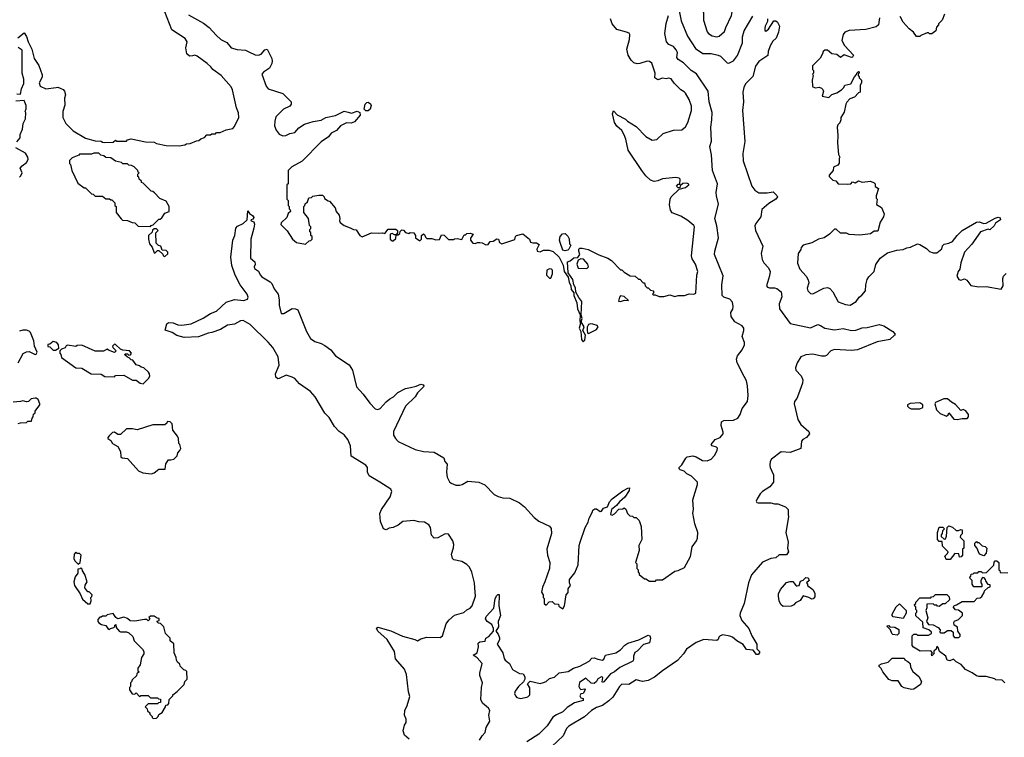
# Model space of a CAD drawing. Extents: x 2206940 to 2356632, y 511582 to 673215.
# Tile 75 of 228: x 2265558 to 2273746, y 605091 to 611059. Entities that reach past the tile are written whole.
import ezdxf

# ---------------------------------------------------------------- set-up
doc = ezdxf.new("R2010")
doc.units = 0

msp = doc.modelspace()

# ---------------------------------------------------------------- linework, layer by layer
at = {"layer": '0CON10XD'}
for points in [[(2271355, 610916), (2271375, 610921.2), (2271420, 610960), (2271429.2, 610995), (2271478.6, 611095), (2271494.3, 611185), (2271456.9, 611305), (2271425, 611338.6), (2271385, 611358.8), (2271325, 611336), (2271295, 611314), (2271245.8, 611245), (2271228.6, 611205), (2271228.6, 611175), (2271245.8, 611115.8), (2271246, 611055), (2271275, 610957.5), (2271285, 610943.8), (2271317.5, 610925), (2271355, 610916)], [(2271028.3, 611198.3), (2271058.9, 611048.9), (2271111.8, 610921.8), (2271178.3, 610818.3), (2271238.1, 610778.1), (2271307.9, 610777.9), (2271366.2, 610765), (2271385.7, 610755), (2271440.9, 610700.9), (2271455, 610696), (2271495, 610715.7), (2271527.6, 610762.4), (2271569.5, 610865), (2271568.9, 610915), (2271582.5, 610965), (2271655, 611087.1)], [(2265540.9, 610909.1), (2265595, 610950), (2265615, 610920), (2265626.7, 610875), (2265658.8, 610815), (2265677.5, 610735), (2265718, 610678), (2265745, 610600), (2265745, 610580), (2265720, 610535), (2265727.5, 610505), (2265775, 610483.3), (2265860, 610495), (2265875, 610497.5), (2265895, 610490), (2265918.3, 610478.3), (2265930, 610465), (2265937.5, 610435), (2265930, 610405), (2265931.7, 610348.3), (2265917.5, 610295), (2265917.5, 610245), (2265942.5, 610195), (2266003.6, 610133.6), (2266105, 610072.5), (2266185, 610052.5), (2266235, 610050), (2266245, 610040), (2266265, 610037.5), (2266335, 610040), (2266355, 610057.5), (2266365, 610050), (2266445, 610050), (2266455, 610060), (2266485, 610067.5), (2266605, 610042.5), (2266675, 610040), (2266695, 610030), (2266775, 610012.5), (2266885, 610010), (2266931.7, 610018.3), (2266945, 610027.5), (2266975, 610030), (2267028.3, 610051.7), (2267047, 610053), (2267063, 610067), (2267095, 610080), (2267115, 610100), (2267145, 610100), (2267155, 610110), (2267185, 610110), (2267195, 610120), (2267225, 610120), (2267275, 610142.5), (2267330, 610155), (2267345, 610170), (2267379.2, 610245), (2267377.1, 610285), (2267359.4, 610325), (2267327.7, 610475), (2267315, 610500.8), (2267233.3, 610595), (2267165, 610643.3), (2267147.7, 610667.7), (2267115.8, 610695.8), (2267032.5, 610755), (2267015, 610763.3), (2266995, 610757.5), (2266970, 610755), (2266946.7, 610775), (2266938.8, 610825), (2266950, 610875), (2266933, 610903), (2266824.1, 610974.1), (2266764.3, 611124.3)], [(2266960.2, 611100.2), (2267085, 611029.5), (2267132.9, 610995), (2267191.1, 610931.1), (2267231.2, 610895), (2267279.1, 610869.1), (2267315.6, 610825.6), (2267365, 610810.6), (2267435, 610804.5), (2267462.5, 610792.5), (2267515, 610765.7), (2267545, 610762.9), (2267566.6, 610773.4), (2267595, 610808), (2267615, 610813.3), (2267655, 610736.7), (2267658.6, 610715), (2267655, 610693.3), (2267634, 610655), (2267585, 610621.2), (2267572.5, 610605), (2267607.1, 610505), (2267625, 610484.3), (2267745, 610445.7), (2267816, 610375), (2267816.2, 610355), (2267805, 610340), (2267752.5, 610315), (2267688.3, 610251.7), (2267679.2, 610215), (2267678, 610175), (2267689.3, 610139.3), (2267715, 610107.5), (2267745, 610092.5), (2267770, 610095), (2267805, 610112.5), (2267845, 610122), (2267879.7, 610160.3), (2267925, 610189.2), (2267998.8, 610211.2), (2268065, 610222.9), (2268105, 610245.8), (2268185, 610263.1), (2268255, 610299.2), (2268289.3, 610289.3)], [(2268289.3, 610289.3), (2268318.3, 610281.7), (2268365, 610297.5), (2268387.3, 610287.3), (2268390, 610265), (2268340.9, 610209.1), (2268315, 610199.4), (2268275, 610201.4), (2268225, 610176.2), (2268191.7, 610138.3), (2268147.5, 610115), (2268125, 610083.3), (2268066.2, 610043.8), (2267907.5, 609882.5), (2267820, 609835), (2267790, 609805), (2267790, 609695), (2267780, 609685), (2267780, 609565), (2267790, 609555), (2267790, 609515), (2267800, 609505), (2267800, 609485), (2267808.3, 609478.3), (2267810, 609465), (2267791.7, 609448.3), (2267780, 609415), (2267731.7, 609368.3), (2267730, 609355), (2267783, 609303), (2267827.5, 609235), (2267860, 609205), (2267935, 609192.5), (2267965, 609220), (2267978.3, 609221.7), (2267990, 609235), (2267990, 609255), (2267980, 609265), (2267978.3, 609288.3), (2267970, 609295), (2267970, 609315), (2267978.3, 609321.7), (2267980, 609335), (2267968.3, 609348.3), (2267960, 609405), (2267920, 609455), (2267920, 609505), (2267930, 609515), (2267931.7, 609528.3), (2267950, 609545), (2267961.7, 609578.3), (2267985, 609580), (2267995, 609590), (2268045, 609600), (2268075, 609600), (2268090, 609585), (2268091.7, 609571.7), (2268121.7, 609551.7), (2268135, 609550), (2268180, 609495), (2268190, 609465), (2268213.3, 609433.3), (2268220, 609405), (2268217.5, 609385), (2268223.6, 609373.6), (2268255, 609347.5), (2268305, 609327.5), (2268333, 609313), (2268355, 609310), (2268387.5, 609265), (2268405, 609252.5), (2268483.6, 609286.4), (2268545, 609282.5), (2268575, 609287.5), (2268595, 609280), (2268623, 609317), (2268687, 609317), (2268700, 609305), (2268700, 609285), (2268690, 609270), (2268675, 609270), (2268655, 609280), (2268640, 609275), (2268640, 609235), (2268655, 609220), (2268665, 609220), (2268685, 609240), (2268690, 609270), (2268705, 609270), (2268718.3, 609281.7), (2268721.7, 609298.3), (2268735, 609310), (2268748.3, 609308.3), (2268765, 609290), (2268795, 609280), (2268805, 609290), (2268835, 609287.5), (2268850, 609265), (2268850, 609245), (2268885, 609220), (2268900, 609235), (2268900, 609265), (2268915, 609277.5), (2268928.3, 609268.3), (2268931.7, 609251.7), (2268945, 609240), (2268985, 609240), (2269018.3, 609228.3), (2269048.3, 609231.7), (2269065, 609270), (2269088.3, 609268.3), (2269125, 609230), (2269165, 609230), (2269172.5, 609237.5), (2269195, 609240), (2269235, 609230), (2269255, 609270), (2269265, 609270), (2269275, 609280), (2269305, 609282.5), (2269330, 609275), (2269307, 609243), (2269307.5, 609225), (2269325, 609200), (2269345, 609197.5), (2269363.9, 609206.1), (2269385, 609206.2), (2269405, 609203.3), (2269435, 609187.5), (2269455, 609190), (2269470, 609215), (2269495, 609217.5), (2269525, 609237.5), (2269540, 609235), (2269547.5, 609205), (2269566.4, 609193.6), (2269675, 609230), (2269680, 609255), (2269690, 609265), (2269742, 609278), (2269797.5, 609235), (2269805, 609210), (2269825, 609202.5), (2269855, 609202.5), (2269878.3, 609188.3), (2269858.3, 609151.7), (2269860, 609135), (2269885, 609127.5), (2269915, 609143.3), (2269933.6, 609143.6), (2269961.7, 609141.7), (2269995, 609130), (2270045, 609083.3), (2270077.3, 609017.3), (2270086.7, 608965), (2270118, 608918), (2270126.2, 608875), (2270142, 608845), (2270144.2, 608814.2), (2270166.2, 608786.2), (2270166.2, 608765), (2270190.8, 608705), (2270196.7, 608655), (2270220, 608605), (2270217.5, 608555), (2270222.5, 608535), (2270211.2, 608495), (2270223.3, 608465), (2270230.7, 608400.7), (2270245, 608380), (2270257, 608393), (2270262.5, 608435), (2270242.5, 608475), (2270252.5, 608505), (2270227.5, 608545), (2270236.2, 608575), (2270227.5, 608605), (2270233.3, 608715), (2270207.7, 608747.7), (2270183.8, 608793.8), (2270179.7, 608829.7), (2270166, 608855), (2270157.3, 608897.3), (2270120, 608955), (2270112.5, 609045), (2270135, 609052.5), (2270165, 609077.5), (2270198.3, 609081.7), (2270217.5, 609105), (2270207.5, 609135), (2270208.3, 609151.7), (2270215, 609160), (2270235, 609157.5), (2270285, 609146.7), (2270375, 609102.5), (2270450, 609075), (2270480, 609055), (2270555, 608980), (2270565, 608980), (2270585, 608960), (2270635, 608930), (2270677, 608927), (2270705, 608900), (2270715, 608900), (2270741.7, 608871.7), (2270755, 608870), (2270760, 608845), (2270775, 608830), (2270785, 608830), (2270805, 608810), (2270830, 608805), (2270830, 608785), (2270820, 608775), (2270825, 608770), (2270841.7, 608771.7), (2270875, 608757.5), (2270915, 608757.5), (2270965, 608770.6), (2271005, 608756.7), (2271035, 608766), (2271086.4, 608766.4), (2271125, 608778), (2271163, 608777), (2271180, 608785), (2271190, 608935), (2271197.5, 608965), (2271178, 609025), (2271150.3, 609070.3), (2271145.8, 609095), (2271171.2, 609335), (2271165, 609346.7), (2271115, 609388), (2271055, 609423.8), (2270985, 609454), (2270970.8, 609475), (2270961.7, 609518.3), (2270968, 609565), (2270976.7, 609585), (2271041.7, 609648.3), (2271095, 609663.3), (2271122.5, 609685), (2271121.7, 609691.7), (2271105, 609700), (2271073, 609697), (2271051.7, 609678.3), (2271048.3, 609661.7), (2271035, 609660), (2271020, 609675), (2271035, 609690), (2271048.3, 609691.7), (2271051.7, 609731.7), (2271041.7, 609741.7), (2271015, 609746.2), (2270904.2, 609735.8), (2270865, 609720), (2270835, 609714), (2270803.3, 609725), (2270765, 609760), (2270730.8, 609805), (2270617.5, 609975), (2270599.2, 610065), (2270585, 610102.5), (2270565, 610136.7), (2270523.6, 610173.6), (2270505, 610202.5), (2270487.5, 610275), (2270495, 610300), (2270527, 610267), (2270595, 610232.5), (2270613.9, 610213.9), (2270685, 610170), (2270765, 610087.5), (2270817, 610057), (2270857, 610063), (2270908.3, 610111.7), (2270995, 610140), (2271065, 610142.5), (2271095, 610166.7), (2271115.7, 610205), (2271145.8, 610305), (2271145, 610340), (2271126, 610395), (2271095, 610447.5), (2271085, 610460), (2271057.5, 610475), (2271000.7, 610530.7), (2270975, 610566.2), (2270955, 610573.3), (2270935, 610567.5), (2270905, 610573.3), (2270865, 610558.6), (2270838.8, 610575), (2270842.5, 610615), (2270815, 610696.7), (2270795, 610710), (2270775, 610713.3), (2270715, 610693.3), (2270691.7, 610691.7), (2270665, 610700), (2270642.7, 610722.7), (2270617.5, 610765), (2270606, 610815), (2270630, 610895), (2270633.3, 610935), (2270625.8, 610945.8), (2270605, 610956), (2270525, 610976.7), (2270484, 611025), (2270470, 611065)], [(2269536.4, 607093.6), (2269575, 607082.9), (2269635, 607079.2), (2269715, 607042), (2269757, 607007), (2269835, 606918.8), (2269875, 606888.8), (2269965, 606846.7), (2269978.3, 606828.3), (2269981.2, 606785), (2269942.5, 606655), (2269948, 606605), (2269966, 606545), (2269964, 606495), (2269926.4, 606383.6), (2269905, 606340), (2269898.3, 606298.3), (2269910, 606275), (2269910, 606255), (2269920, 606245), (2269920, 606205), (2269935, 606190), (2269961.7, 606218.3), (2269985, 606220), (2270005, 606200), (2270038.3, 606198.3), (2270041.7, 606181.7), (2270075, 606160), (2270087.5, 606185), (2270103, 606277), (2270120, 606295), (2270120, 606325), (2270137.5, 606355), (2270130, 606375), (2270130, 606405), (2270175, 606460), (2270202.5, 606525), (2270211.2, 606685), (2270218.8, 606715), (2270260, 606835), (2270285, 606880), (2270293.3, 606915), (2270322.5, 606965), (2270325, 606980), (2270341.7, 606991.7), (2270355, 606992.5), (2270385, 606970), (2270395, 606972.5), (2270412.9, 606997.1), (2270445, 607009.2), (2270461.8, 607048.2), (2270486.2, 607075), (2270575, 607140.8), (2270615, 607163.3), (2270630, 607165), (2270626.2, 607145), (2270591.3, 607088.7), (2270545, 607050), (2270522.3, 607017.7), (2270480, 606985), (2270472.5, 606945), (2270485, 606940), (2270505, 606950), (2270541.7, 606988.3), (2270575, 606990), (2270585, 607000), (2270598.3, 606988.3), (2270611.7, 606951.7), (2270631.7, 606931.7), (2270655, 606930), (2270665, 606920), (2270685, 606920), (2270710, 606895), (2270727.5, 606845), (2270732.5, 606735), (2270707.5, 606685), (2270710, 606645), (2270680, 606545), (2270690, 606535), (2270690, 606495), (2270700, 606485), (2270700, 606465), (2270708.3, 606458.3), (2270710, 606445), (2270755, 606410), (2270765, 606410), (2270795, 606390), (2270845, 606390), (2270855, 606400), (2270905, 606400), (2271005, 606472.5), (2271035, 606477.5), (2271086.4, 606503.6), (2271135.7, 606595), (2271151.4, 606675), (2271185.6, 606725), (2271193.6, 606746.4), (2271197.1, 606795), (2271173, 606867), (2271155.6, 606954.4), (2271161.5, 606985), (2271156.7, 607065), (2271194.2, 607195), (2271194.1, 607214.1), (2271145, 607263.3), (2271105, 607282.5), (2271083.6, 607303.6), (2271050, 607315), (2271043, 607323), (2271043.3, 607335), (2271065, 607357.5), (2271096.4, 607413.6), (2271110, 607425), (2271155, 607431.2), (2271185, 607423.8), (2271235, 607394.3), (2271275, 607390.6), (2271308, 607405), (2271335.4, 607434.6), (2271357.5, 607475), (2271361.2, 607495), (2271354.1, 607504.1), (2271317.5, 607515), (2271308.8, 607525), (2271341.8, 607568.2), (2271384.4, 607585), (2271408.1, 607615), (2271409.1, 607629.1), (2271391.9, 607685), (2271395.7, 607714.3), (2271414.4, 607725.6), (2271495, 607728.5), (2271530, 607745), (2271550.5, 607775), (2271565, 607826.7), (2271610.5, 607885), (2271615.3, 607934.7), (2271611.2, 608015), (2271601.8, 608055), (2271582.9, 608092.9), (2271525, 608204), (2271520.4, 608235), (2271527.2, 608262.8), (2271565, 608313.8), (2271586.9, 608355), (2271586.8, 608375), (2271565.8, 608425), (2271580, 608475), (2271579.6, 608495), (2271565, 608513.3), (2271506, 608545), (2271475, 608592), (2271471.8, 608625), (2271487.4, 608652.6), (2271491.6, 608675), (2271485, 608710.5), (2271465, 608733.6), (2271415, 608752.7), (2271400, 608765), (2271397.6, 608855), (2271408, 608928), (2271336.8, 609106.8), (2271338.9, 609135), (2271369.2, 609245), (2271355.6, 609345), (2271340, 609405), (2271370.6, 609525), (2271354.2, 609595), (2271351.2, 609621.2), (2271361.1, 609695), (2271319.4, 609805), (2271312.5, 609935), (2271297.5, 610005), (2271312.5, 610047.5), (2271304.7, 610164.7), (2271315.3, 610225), (2271317.1, 610287.1), (2271290.9, 610375), (2271284.1, 610464.1), (2271187.2, 610607.2), (2271140.8, 610635), (2271078.8, 610698.8), (2271035, 610726.7), (2271024.2, 610745), (2271027.5, 610785), (2271018, 610808), (2270995, 610836.2), (2270955, 610852.5), (2270938, 610875), (2270923.9, 610943.9), (2270933.9, 611026.1), (2270952.5, 611095)], [(2271776.8, 611066.8), (2271776.2, 611045), (2271756.7, 611005), (2271753.9, 610986.1), (2271755, 610970), (2271763.6, 610963.6), (2271785, 610980), (2271830.7, 611049.3), (2271845, 611049.1), (2271859.1, 611039.1), (2271875.8, 611005), (2271867.1, 610955), (2271849.2, 610905), (2271820, 610880), (2271797.9, 610842.1), (2271781.4, 610795), (2271779.1, 610760.9), (2271705, 610712), (2271677.2, 610672.8), (2271654.7, 610585.3), (2271595, 610525.7), (2271578.9, 610495), (2271570.9, 610455), (2271577.8, 610375), (2271569.5, 610305), (2271588.2, 610045), (2271571.1, 609945), (2271574.6, 609885), (2271647.7, 609675), (2271670.7, 609640.7), (2271705, 609618.1), (2271775, 609617.8), (2271825, 609628), (2271855.7, 609595.7), (2271859.2, 609585), (2271846, 609565), (2271788.6, 609531.4), (2271729.7, 609480.3), (2271721.1, 609418.9), (2271680.6, 609365), (2271672.7, 609345), (2271677.5, 609305), (2271737.3, 609175), (2271724.6, 609115), (2271732.3, 609065), (2271747.6, 609037.6), (2271785.6, 608995), (2271798.9, 608965), (2271795, 608927.5), (2271770, 608845), (2271777.5, 608835), (2271795, 608828.8), (2271835, 608830), (2271855, 608824.2), (2271891.4, 608795), (2271895.4, 608755), (2271874.5, 608695), (2271877.8, 608655), (2271965, 608531.1), (2272135, 608497.1), (2272195, 608522.9), (2272217.1, 608517.1), (2272255, 608492.9), (2272335, 608479.1), (2272405, 608490.6), (2272475, 608475.6), (2272512.2, 608477.8), (2272565, 608495.6), (2272605, 608498.9), (2272705, 608524.4), (2272743.4, 608513.4), (2272820, 608465), (2272837.5, 608445), (2272832.5, 608435), (2272795, 608400), (2272689.6, 608380.4), (2272525, 608314.8), (2272475, 608308.6), (2272335, 608315.3), (2272304.2, 608305), (2272266.7, 608265), (2272255, 608261.2), (2272225, 608261.5), (2272155, 608278.1), (2272095, 608271.5), (2272055, 608256.5), (2272024.3, 608205), (2272011.2, 608165), (2272013.8, 608145), (2272057.9, 608097.9), (2272070.8, 608065), (2272068.1, 608035), (2272034.4, 607945), (2272020.5, 607909.5), (2272002.9, 607885), (2271999.5, 607865), (2272028.8, 607735), (2272053.5, 607693.5), (2272121.9, 607635), (2272125.8, 607614.2), (2272101.2, 607585), (2272070.9, 607569.1), (2272058.6, 607555), (2272055, 607492.5), (2271965, 607460), (2271891.2, 607465), (2271809.2, 607405), (2271799.4, 607385), (2271795.6, 607354.4), (2271798.5, 607335), (2271826.7, 607275), (2271826.4, 607213.6), (2271797, 607173), (2271736.7, 607135), (2271716.7, 607115), (2271690, 607075), (2271683.8, 607055), (2271687.5, 607045), (2271700.5, 607040.5), (2271805, 607042.5), (2271835, 607032.5), (2271861.7, 607031.7), (2271927, 607007), (2271950, 606985), (2271947.5, 606945), (2271952.5, 606925), (2271928.8, 606795), (2271950, 606715), (2271943.3, 606665), (2271951.4, 606635), (2271935, 606610), (2271905, 606609.2), (2271875, 606607.5), (2271845, 606582.5), (2271805, 606577.5), (2271735, 606546.7), (2271645, 606442.5), (2271618.8, 606375), (2271584.2, 606205), (2271550, 606125), (2271548, 606105), (2271562.3, 606062.3), (2271622.5, 605995), (2271646.4, 605936.4), (2271687.5, 605865), (2271688.3, 605828.3), (2271710, 605805), (2271710, 605795), (2271699.3, 605780.7), (2271685, 605780), (2271657, 605817), (2271601.7, 605821.7), (2271575, 605862.5), (2271522.7, 605892.7), (2271485, 605923.8), (2271465, 605933.8), (2271405, 605943.3), (2271382.5, 605935), (2271372.5, 605925), (2271366.1, 605903.9), (2271355, 605897.5), (2271246.4, 605903.6), (2271185, 605878.9), (2271104.3, 605825), (2271077.5, 605785), (2271028.8, 605731.2), (2270904.4, 605645), (2270837.8, 605592.2), (2270785, 605564.4), (2270736.8, 605556.8), (2270685, 605569.4), (2270625, 605529.4), (2270565, 605533.1), (2270545, 605514.2), (2270491.9, 605425), (2270458.6, 605395), (2270405.5, 605354.5), (2270355, 605339.4), (2270314, 605315), (2270255, 605261.4), (2270124, 605185), (2270105, 605163.3), (2270076.8, 605103.2), (2269984, 605015)], [(2272708, 611075), (2272698.8, 611015), (2272679.7, 611000.3), (2272595, 610978), (2272455, 610968.8), (2272420, 610955), (2272406.7, 610935), (2272396.2, 610885), (2272417.5, 610845), (2272493.3, 610765), (2272485, 610747.5), (2272475, 610743.3), (2272415, 610765.7), (2272385, 610743.3), (2272355, 610768), (2272313.3, 610775), (2272275, 610806.2), (2272253.3, 610805), (2272241.2, 610795), (2272233.8, 610776.2), (2272215, 610740), (2272150, 610675), (2272150, 610645), (2272160, 610635), (2272160, 610615), (2272150, 610605), (2272157.5, 610595), (2272147.5, 610555), (2272150, 610505), (2272155, 610500), (2272175, 610492.5), (2272207, 610497), (2272225, 610490), (2272237, 610477), (2272242.5, 610465), (2272231.7, 610421.7), (2272287, 610413), (2272313, 610437), (2272355, 610450), (2272392.5, 610475), (2272412.5, 610495), (2272420, 610515), (2272470, 610525), (2272500, 610585), (2272518.3, 610601.7), (2272520, 610615), (2272533, 610627), (2272540, 610625), (2272540, 610615), (2272531.7, 610608.3), (2272530, 610595), (2272540, 610585), (2272540, 610575), (2272560, 610555), (2272560, 610535), (2272547.5, 610515), (2272547.5, 610455), (2272535, 610450), (2272500, 610415), (2272460.7, 610399.3), (2272437.7, 610372.3), (2272428.8, 610355), (2272415, 610290), (2272387.5, 610245), (2272387.5, 610225), (2272378.3, 610201.7), (2272362.5, 610185), (2272356.7, 610165), (2272363.3, 610095), (2272360, 610035), (2272368.3, 609938.3), (2272377.5, 609915), (2272372.5, 609905), (2272373, 609867), (2272360.7, 609849.3), (2272327, 609833), (2272322.5, 609805), (2272290, 609765), (2272290, 609755), (2272320, 609725), (2272345, 609720), (2272365, 609692.5), (2272445, 609690), (2272470, 609695), (2272485, 609710), (2272507, 609703), (2272535, 609720), (2272565, 609707.5), (2272635, 609716.7), (2272665, 609702.5), (2272672.5, 609695), (2272671.7, 609671.7), (2272700, 609655), (2272680, 609595), (2272680, 609575), (2272690, 609565), (2272683, 609523), (2272725, 609497.5), (2272747.5, 609445), (2272741.7, 609418.3), (2272713.3, 609375), (2272695, 609300), (2272665, 609300), (2272635, 609277.5), (2272545, 609267.5), (2272455, 609273.3), (2272433, 609283), (2272385, 609283.3), (2272347.5, 609317.5), (2272335, 609317.5), (2272292.5, 609275), (2272247.5, 609245), (2272200, 609235), (2272145, 609203.3), (2272075, 609182.5), (2272057.5, 609165), (2272053.3, 609146.7), (2272032.5, 609115), (2272026.7, 609035), (2272046.7, 608985), (2272098, 608925), (2272114.3, 608895), (2272119.5, 608870.5), (2272106.2, 608825), (2272113.8, 608805), (2272135, 608781.2), (2272155, 608779.2), (2272245, 608827.5), (2272275, 608832.5), (2272295, 608822.5), (2272320.8, 608795), (2272365, 608712.5), (2272425, 608690.6), (2272464.2, 608685.8), (2272515.7, 608714.3), (2272538.3, 608751.7), (2272562.7, 608767.3), (2272591.2, 608805), (2272594.2, 608855), (2272605, 608897.5), (2272618.8, 608921.2), (2272663.3, 608965), (2272677, 609023), (2272715, 609076.7), (2272775, 609120), (2272853, 609143), (2272905, 609147.5), (2272935, 609162.5), (2272965, 609167.5), (2273025, 609196.2), (2273045, 609190), (2273100, 609155), (2273125, 609132), (2273155, 609120), (2273185, 609120), (2273226.4, 609153.6), (2273233, 609177), (2273245, 609192.5), (2273285, 609201.4), (2273315, 609215.6), (2273353.1, 609265), (2273395, 609305.8), (2273515.9, 609374.1), (2273537.7, 609377.7), (2273575, 609364.2), (2273595, 609366), (2273670.5, 609409.5), (2273695, 609416), (2273711.7, 609411.7), (2273713.8, 609395), (2273674, 609366), (2273662.5, 609345), (2273627.5, 609312.5), (2273613.6, 609316.4), (2273547.5, 609295), (2273476.6, 609193.4), (2273416.7, 609125), (2273383.6, 609036.4), (2273377.5, 608985), (2273362.5, 608965), (2273352.5, 608925), (2273368.3, 608898.3), (2273385, 608893.3), (2273415, 608902.5), (2273435, 608892.5), (2273468.3, 608848.3), (2273535, 608837.5), (2273595, 608840), (2273721.7, 608818.3), (2273737.5, 608845), (2273733, 608907), (2273740, 608925), (2273761.7, 608948.3)], [(2273250, 611105), (2273230, 611055), (2273200, 611025), (2273200, 611015), (2273183, 610997), (2273177.5, 610965), (2273145, 610942.5), (2273125, 610940), (2273115, 610950), (2273105, 610950), (2273051.7, 610928.3), (2273045, 610920), (2273015, 610920), (2272992.5, 610955), (2272955, 610982.5), (2272905, 611037.5), (2272881.2, 611085)], [(2265535, 610442.5), (2265565, 610440), (2265573.3, 610485), (2265591.7, 610528.3), (2265592, 610565), (2265576.7, 610615), (2265577.5, 610805), (2265545, 610827.5)], [(2265535, 610043.8), (2265561.2, 610075), (2265562.5, 610105), (2265581.7, 610148.3), (2265587.5, 610195), (2265606.4, 610233.6), (2265607.5, 610285), (2265602.5, 610295), (2265611.7, 610318.3), (2265612.5, 610345), (2265595, 610387.5), (2265525, 610382.5)], [(2268455, 610300), (2268435, 610301.2), (2268421.2, 610315), (2268432, 610355), (2268445, 610371.2), (2268455, 610373.8), (2268475, 610360), (2268481.2, 610345), (2268471.2, 610315), (2268455, 610300)], [(2265555, 609750), (2265568.3, 609761.7), (2265578.8, 609785), (2265562.5, 609825), (2265577, 609843), (2265615, 609870), (2265626.7, 609895), (2265625.9, 609915.9), (2265605, 609947.5), (2265525, 609993.3)], [(2266645, 609340), (2266651.7, 609348.3), (2266668.3, 609351.7), (2266715, 609400), (2266725, 609400), (2266738.3, 609411.7), (2266765, 609450), (2266800, 609465), (2266800, 609505), (2266775, 609550), (2266721.7, 609571.7), (2266678.3, 609618.3), (2266665, 609630), (2266651.7, 609631.7), (2266585, 609700), (2266570, 609705), (2266570, 609715), (2266551.7, 609731.7), (2266548.3, 609748.3), (2266540, 609755), (2266540, 609775), (2266550, 609785), (2266541.7, 609791.7), (2266540, 609805), (2266510, 609835), (2266487, 609847), (2266465, 609850), (2266455, 609860), (2266415, 609860), (2266405, 609870), (2266353, 609883), (2266315, 609910), (2266273, 609913), (2266257, 609927), (2266233, 609933), (2266215, 609950), (2266175, 609947.5), (2266155, 609940), (2266055, 609940), (2266048.3, 609931.7), (2265995, 609910), (2265971.7, 609888.3), (2265973, 609863), (2265980, 609855), (2265992.5, 609805), (2266040.7, 609700.7), (2266095, 609660), (2266105, 609660), (2266155, 609610), (2266168.3, 609608.3), (2266185, 609590), (2266245, 609590), (2266275, 609570), (2266305, 609570), (2266315, 609560), (2266325, 609560), (2266350, 609535), (2266350, 609515), (2266360, 609505), (2266360, 609455), (2266401.7, 609401.7), (2266413, 609393), (2266455, 609390), (2266493, 609373), (2266515, 609370), (2266543, 609343), (2266645, 609340)], [(2268796.7, 605075), (2268759.3, 605109.3), (2268746.7, 605145), (2268758.3, 605191.7), (2268772.5, 605215), (2268771.7, 605241.7), (2268757.5, 605275), (2268760, 605315), (2268780, 605355), (2268801.7, 605431.7), (2268790.5, 605470.5), (2268775.8, 605615), (2268759.1, 605659.1), (2268683.8, 605745), (2268673.8, 605805), (2268615, 605903.8), (2268535, 605973.3), (2268525, 606000), (2268535, 606006.2), (2268645, 605975.7), (2268741.8, 605931.8), (2268842.5, 605905), (2268865, 605893.3), (2268895, 605910.6), (2268945, 605923.1), (2269055, 605920.8), (2269074.2, 605935.8), (2269104.6, 606035), (2269126.7, 606065), (2269175, 606106.9), (2269251.1, 606128.9), (2269275, 606150.8), (2269305, 606165.7), (2269320.5, 606185), (2269348.5, 606265), (2269343, 606333), (2269339.2, 606375), (2269318.1, 606465), (2269298.9, 606505), (2269275, 606529.2), (2269235, 606553.3), (2269167.3, 606567.3), (2269157.3, 606577.3), (2269147.5, 606615), (2269165.8, 606665.8), (2269168.9, 606695), (2269160.6, 606725), (2269125, 606779.4), (2269095, 606783.1), (2269035, 606750.6), (2269005, 606748.1), (2268981.7, 606771.7), (2268974.7, 606834.7), (2268959.1, 606859.1), (2268925, 606880.8), (2268876.1, 606883.9), (2268835, 606894.7), (2268744.3, 606885.7), (2268705, 606855.6), (2268665, 606837.1), (2268630, 606830), (2268605, 606816.7), (2268583.3, 606825), (2268558.8, 606885), (2268553, 606953), (2268565.5, 606985), (2268637.9, 607092.1), (2268653.1, 607135), (2268644.4, 607154.4), (2268553.5, 607213.5), (2268464.5, 607265), (2268449.4, 607295), (2268451.4, 607335), (2268435.8, 607355), (2268315, 607430), (2268308.7, 607515), (2268287, 607567), (2268255, 607605.4), (2268214.6, 607635), (2268175.4, 607675), (2268130.8, 607750.8), (2268095, 607787.8), (2268013.6, 607923.6), (2267976.8, 607966.8), (2267885, 608030.6), (2267844.7, 608074.7), (2267825, 608086.5), (2267775, 608102.9), (2267715, 608074.3), (2267703.4, 608073.4), (2267687.5, 608085), (2267685.5, 608115), (2267716.7, 608185), (2267708.2, 608255), (2267663, 608333), (2267625, 608377.7), (2267475, 608524.2), (2267415, 608556.2), (2267395, 608554.5), (2267345, 608528.2), (2267285, 608517.5), (2267227.7, 608482.3), (2267156.8, 608456.8), (2267125, 608452.1), (2267045, 608420.5), (2266925, 608415.6), (2266865, 608431.4), (2266826.9, 608456.9), (2266768.3, 608478.3), (2266781.2, 608528.8), (2266795, 608542), (2266835, 608538.8), (2266872.5, 608522.5), (2266905, 608519.4), (2266985, 608528.5), (2267084.5, 608575.5), (2267145, 608615.8), (2267195, 608636), (2267275, 608710.5), (2267345, 608732.5), (2267423, 608723), (2267451.2, 608735), (2267457.9, 608752.1), (2267449.5, 608775), (2267391.5, 608855), (2267349.5, 608935), (2267320.6, 609015), (2267314.5, 609085), (2267330, 609225), (2267346.8, 609263.2), (2267356, 609325), (2267369.3, 609340.7), (2267417.5, 609365), (2267450, 609395), (2267455, 609470), (2267467.5, 609447.5), (2267495, 609430), (2267503.8, 609415), (2267499.3, 609400.7), (2267480, 609395), (2267482.5, 609385), (2267505, 609377.5), (2267509.1, 609359.1), (2267505, 609324), (2267479.4, 609235), (2267476.9, 609076.9), (2267512.9, 609045), (2267516.8, 609023.2), (2267508, 609005), (2267510.5, 608990.5), (2267545, 608967.8), (2267556.4, 608936.4), (2267571.3, 608921.3), (2267640.3, 608880.3), (2267655.5, 608865), (2267675, 608821.2), (2267706, 608775), (2267715, 608730), (2267716.7, 608685), (2267732, 608615), (2267755, 608615.7), (2267822.4, 608657.6), (2267852.5, 608655), (2267871.2, 608645), (2267942.5, 608465), (2267976.4, 608406.4), (2268012.1, 608382.1), (2268065, 608367.5), (2268095, 608350), (2268145, 608314.2), (2268183.8, 608263.8), (2268299.1, 608189.1), (2268324.2, 608145), (2268357.8, 608005), (2268414.6, 607945), (2268468.9, 607868.9), (2268514.1, 607824.1), (2268535, 607818.2), (2268555, 607824.5), (2268605, 607880), (2268635, 607905.6), (2268667.7, 607922.3), (2268701.7, 607958.3), (2268765, 607991.4), (2268808.9, 608001.1), (2268855, 608010), (2268895, 608027.3), (2268913.2, 608023.2), (2268919.2, 608015), (2268916.9, 608005), (2268866.9, 607955), (2268847.6, 607922.4), (2268767.1, 607845), (2268665.6, 607635), (2268665.5, 607605), (2268683.3, 607575), (2268705, 607552.5), (2268846.2, 607485), (2268915, 607468.5), (2269005, 607461.9), (2269085.5, 607415.5), (2269092, 607385), (2269112.5, 607362.5), (2269107.7, 607295), (2269113.6, 607255), (2269133.1, 607215), (2269146, 607205), (2269185, 607189.4), (2269215, 607188.1), (2269236.3, 607193.7), (2269285, 607221.4), (2269375, 607213.1), (2269425, 607192), (2269505, 607111.2), (2269536.4, 607093.6)], [(2266765, 609090), (2266788.3, 609111.7), (2266790, 609125), (2266775, 609140), (2266741.7, 609141.7), (2266730, 609175), (2266711.7, 609181.7), (2266691.7, 609201.7), (2266690, 609285), (2266710, 609305), (2266695, 609320), (2266675, 609320), (2266661.7, 609308.3), (2266658.3, 609291.7), (2266630, 609265), (2266627.5, 609235), (2266637.5, 609195), (2266658.3, 609168.3), (2266675, 609120), (2266685, 609120), (2266705, 609140), (2266715, 609140), (2266748.3, 609108.3), (2266750, 609095), (2266765, 609090)], [(2270095, 609137.5), (2270075, 609142.5), (2270053.3, 609205), (2270047.5, 609225), (2270053, 609257), (2270073, 609277), (2270095, 609280), (2270115, 609260), (2270127, 609237), (2270130, 609195), (2270140, 609185), (2270125, 609150), (2270115, 609142.5), (2270095, 609137.5)], [(2270275, 608990), (2270287.5, 609005), (2270282.5, 609025), (2270246.4, 609066.4), (2270225, 609070), (2270201.7, 609058.3), (2270192.5, 609025), (2270203.6, 608993.6), (2270275, 608990)], [(2269975, 608910), (2269987.5, 608945), (2269990, 608975), (2269980, 608985), (2269965, 608986.7), (2269943, 608977), (2269940, 608935), (2269965, 608910), (2269975, 608910)], [(2270555, 608714), (2270586.7, 608726.7), (2270620, 608725), (2270585, 608756), (2270555, 608761.2), (2270545, 608752.5), (2270538.3, 608718.3), (2270555, 608714)], [(2270285, 608450), (2270295, 608452.5), (2270356.1, 608483.9), (2270370, 608505), (2270360, 608515), (2270325, 608526.2), (2270305, 608530), (2270287, 608523), (2270277, 608503), (2270277, 608477), (2270280, 608455), (2270285, 608450)], [(2265543.6, 608206.4), (2265587, 608283), (2265615, 608297.5), (2265635, 608300), (2265685, 608274), (2265695, 608278.8), (2265701.9, 608295), (2265681.2, 608345), (2265675, 608387.5), (2265647, 608457), (2265635, 608470), (2265615, 608477.5), (2265585, 608477.5), (2265555, 608467.5)], [(2265855, 608310), (2265881.7, 608328.3), (2265880, 608355), (2265867.5, 608375), (2265835, 608382.5), (2265808.3, 608361.7), (2265791.7, 608358.3), (2265791.7, 608341.7), (2265808.3, 608338.3), (2265835, 608310), (2265855, 608310)], [(2266585, 608030), (2266630, 608075), (2266640, 608095), (2266637.5, 608115), (2266628.3, 608128.3), (2266590, 608165), (2266568.3, 608168.3), (2266555, 608180), (2266525, 608190), (2266498.3, 608228.3), (2266485, 608230), (2266468.3, 608248.3), (2266453, 608253), (2266431.7, 608271.7), (2266435, 608280), (2266455, 608280), (2266465, 608270), (2266478.3, 608271.7), (2266487, 608287), (2266470, 608305), (2266415, 608310), (2266395, 608320), (2266355, 608357.5), (2266345, 608360), (2266330, 608345), (2266331.7, 608331.7), (2266360, 608305), (2266345, 608292.5), (2266295, 608310), (2266285, 608320), (2266255, 608302.5), (2266185, 608303.3), (2266075, 608352.5), (2266035, 608350), (2266025, 608340), (2265955, 608352.5), (2265943.6, 608346.4), (2265935, 608330), (2265905, 608320), (2265890, 608305), (2265890, 608285), (2265900, 608275), (2265905, 608250), (2266025, 608162.5), (2266075, 608160), (2266153, 608113), (2266235, 608110), (2266265, 608092.5), (2266345, 608090), (2266355, 608100), (2266425, 608102.5), (2266495, 608062.5), (2266525, 608060), (2266560, 608035), (2266585, 608030)], [(2265545, 607700), (2265565, 607707.5), (2265615, 607710), (2265625, 607720), (2265655, 607720), (2265660, 607745), (2265670, 607755), (2265671.7, 607778.3), (2265685, 607790), (2265687.5, 607802.5), (2265723.8, 607855), (2265725.8, 607865), (2265710.5, 607900.5), (2265695, 607912.5), (2265685, 607912.5), (2265653, 607907), (2265630, 607885), (2265615, 607880), (2265585, 607890), (2265565, 607882.5), (2265502.5, 607877.5)], [(2273045, 607822.5), (2273067.5, 607835), (2273067.5, 607855), (2273045, 607872.5), (2272963.6, 607866.4), (2272940, 607855), (2272940, 607845), (2272955, 607830), (2272973, 607823), (2273045, 607822.5)], [(2273355, 607733.8), (2273397, 607743), (2273436.4, 607743.6), (2273450, 607755), (2273447.5, 607775), (2273426.4, 607806.4), (2273405, 607817.5), (2273385, 607810), (2273339.3, 607859.3), (2273307, 607877), (2273275, 607906.7), (2273243, 607907), (2273173.6, 607876.4), (2273170, 607865), (2273183.3, 607815), (2273213.6, 607783.6), (2273265, 607762.5), (2273278.3, 607771.7), (2273285, 607790), (2273327, 607737), (2273355, 607733.8)], [(2266655, 607282.5), (2266675, 607290), (2266715, 607322.5), (2266768.3, 607321.7), (2266772.5, 607365), (2266795, 607400), (2266815, 607397.5), (2266840, 607405), (2266867, 607433), (2266871.7, 607458.3), (2266890, 607475), (2266897, 607493), (2266890, 607525), (2266880, 607535), (2266877.5, 607575), (2266870, 607595), (2266830, 607645), (2266827, 607697), (2266810, 607715), (2266783, 607717), (2266780, 607705), (2266765, 607690), (2266665, 607690), (2266535, 607647.5), (2266495, 607656.7), (2266445, 607657.5), (2266395, 607610), (2266375, 607610), (2266345, 607630), (2266330, 607625), (2266300.7, 607599.3), (2266290, 607585), (2266290, 607575), (2266315, 607560), (2266330, 607535), (2266375, 607510), (2266397, 607467), (2266400, 607425), (2266410, 607415), (2266455, 607410), (2266545, 607307.5), (2266581.7, 607291.7), (2266655, 607282.5)], [(2273295, 606570), (2273265, 606570), (2273260, 606575), (2273258.3, 606588.3), (2273250, 606595), (2273275, 606620), (2273280, 606635), (2273231.7, 606681.7), (2273228.3, 606718.3), (2273205, 606720), (2273190, 606735), (2273190, 606795), (2273205, 606840), (2273235, 606840), (2273250, 606825), (2273231.7, 606808.3), (2273230, 606785), (2273220, 606775), (2273221.7, 606761.7), (2273245, 606740), (2273258.3, 606741.7), (2273267, 606763), (2273270, 606835), (2273285, 606850), (2273315, 606840), (2273345, 606810), (2273365, 606810), (2273385, 606820), (2273397, 606817), (2273397, 606783), (2273381.7, 606768.3), (2273380, 606755), (2273410, 606725), (2273410, 606665), (2273400, 606655), (2273400, 606605), (2273388.3, 606591.7), (2273375, 606590), (2273368.3, 606618.3), (2273335, 606620), (2273295, 606570)], [(2273575, 606600), (2273540, 606615), (2273517, 606667), (2273500, 606685), (2273500, 606705), (2273515, 606720), (2273521.7, 606711.7), (2273535, 606710), (2273563, 606683), (2273587, 606677), (2273600, 606665), (2273597, 606623), (2273575, 606600)], [(2266045, 606530), (2266060, 606545), (2266070, 606605), (2266055, 606620), (2266035, 606620), (2266025, 606630), (2266010, 606615), (2266008.3, 606578.3), (2266015, 606560), (2266045, 606530)], [(2273750, 605545), (2273727.5, 605567.5), (2273675, 605570), (2273667, 605577), (2273595, 605596.7), (2273535, 605597.5), (2273513.9, 605603.9), (2273478.3, 605628.3), (2273423.9, 605653.9), (2273386.4, 605696.4), (2273345, 605720), (2273325, 605740), (2273293, 605727), (2273272, 605732), (2273260, 605765), (2273207.5, 605805), (2273197, 605837), (2273185, 605850), (2273180, 605825), (2273161.7, 605808.3), (2273160, 605785), (2273145, 605770), (2273140, 605785), (2273150, 605795), (2273135, 605810), (2273047, 605807), (2272991.7, 605841.7), (2272980, 605855), (2272980, 605935), (2272995, 605950), (2273015, 605950), (2273025, 605940), (2273115, 605940), (2273140, 605955), (2273140, 605965), (2273120, 605985), (2273071.7, 606001.7), (2273068.3, 606048.3), (2273011.7, 606101.7), (2273010, 606125), (2273018.3, 606131.7), (2273020, 606145), (2273010, 606155), (2273010, 606175), (2273001.7, 606181.7), (2273000, 606195), (2273010, 606205), (2273010, 606215), (2273045, 606250), (2273135, 606250), (2273141.7, 606258.3), (2273158.3, 606261.7), (2273175, 606280), (2273268.3, 606278.3), (2273288.3, 606258.3), (2273290, 606235), (2273255, 606200), (2273235, 606200), (2273205, 606180), (2273191.7, 606181.7), (2273185, 606190), (2273165, 606190), (2273155, 606200), (2273101.7, 606198.3), (2273101.7, 606168.3), (2273092.5, 606145), (2273110, 606085), (2273100, 606055), (2273115, 606030), (2273155, 606027.5), (2273197.5, 606005), (2273212.5, 605985), (2273210, 605965), (2273215, 605960), (2273245, 605960), (2273275, 605980), (2273305, 605980), (2273320, 605965), (2273320, 605935), (2273331.7, 605921.7), (2273368.3, 605921.7), (2273378.3, 605931.7), (2273380, 605945), (2273360, 605975), (2273358.3, 606008.3), (2273330, 606025), (2273327.5, 606045), (2273333.3, 606056.7), (2273365, 606070), (2273400, 606105), (2273400, 606125), (2273365, 606150), (2273341.7, 606151.7), (2273320, 606175), (2273331.7, 606188.3), (2273348.3, 606191.7), (2273395, 606220), (2273495, 606220), (2273521.7, 606248.3), (2273545, 606250), (2273558.3, 606261.7), (2273580, 606295), (2273581.7, 606308.3), (2273611.7, 606338.3), (2273628.3, 606341.7), (2273628.3, 606358.3), (2273611.7, 606361.7), (2273591.7, 606391.7), (2273590, 606405), (2273578.3, 606418.3), (2273565, 606420), (2273550, 606395), (2273550, 606375), (2273560, 606365), (2273558.3, 606341.7), (2273493, 606343), (2273480, 606365), (2273480, 606395), (2273461.7, 606411.7), (2273460, 606425), (2273468.3, 606431.7), (2273471.7, 606448.3), (2273488.3, 606451.7), (2273495, 606460), (2273525, 606460), (2273535, 606470), (2273555, 606470), (2273565, 606460), (2273598.3, 606461.7), (2273658.3, 606521.7), (2273661.7, 606548.3), (2273671.7, 606558.3), (2273685, 606560), (2273700, 606545), (2273700, 606485), (2273708.3, 606478.3), (2273711.7, 606461.7), (2273775, 606460)], [(2266145, 606200), (2266152.5, 606225), (2266150, 606255), (2266158.3, 606261.7), (2266160, 606275), (2266135, 606300), (2266125, 606300), (2266100, 606335), (2266103, 606357), (2266120, 606385), (2266100, 606445), (2266080, 606475), (2266078.3, 606488.3), (2266065, 606500), (2266058.3, 606491.7), (2266041.7, 606488.3), (2266040, 606455), (2266017.5, 606425), (2266007.5, 606385), (2266012.5, 606355), (2266060, 606285), (2266080.7, 606240.7), (2266125, 606200), (2266145, 606200)], [(2271908.3, 606178.3), (2271887.5, 606195), (2271873.3, 606225), (2271867.5, 606265), (2271867.5, 606285), (2271885, 606320), (2271935, 606377.5), (2271965, 606387.5), (2271987, 606387), (2272015, 606350), (2272025, 606350), (2272040, 606355), (2272050.7, 606389.3), (2272073, 606397), (2272095, 606421.2), (2272115, 606418.8), (2272123.3, 606396.7), (2272100, 606375), (2272110, 606365), (2272110, 606355), (2272155, 606320), (2272170, 606290), (2272170.7, 606259.3), (2272156.4, 606243.6), (2272145, 606240), (2272120, 606255), (2272073, 606267), (2272050, 606230), (2272009.3, 606210.7), (2271995, 606192.5), (2271975, 606182.5), (2271908.3, 606178.3)], [(2269381.7, 605068.3), (2269404, 605105), (2269429.4, 605130.6), (2269436.8, 605173.2), (2269468.8, 605225), (2269458.8, 605275), (2269466.7, 605315), (2269456.7, 605335), (2269406.2, 605375), (2269392.5, 605405), (2269398, 605505), (2269406.7, 605545), (2269384.4, 605604.4), (2269384.2, 605625), (2269402.5, 605705), (2269363, 605753), (2269330, 605775), (2269362.5, 605795), (2269372.5, 605845), (2269370, 605875), (2269383.6, 605886.4), (2269428.3, 605891.7), (2269433.6, 605916.4), (2269459.3, 605930.7), (2269497.5, 605975), (2269498.8, 605995), (2269485, 606030), (2269445, 606053.3), (2269432.3, 606077.7), (2269436.7, 606095), (2269500, 606165), (2269512.5, 606245), (2269525, 606270), (2269535, 606280), (2269545, 606280), (2269542.5, 606185), (2269556.2, 606105), (2269536, 606055), (2269539.3, 606010.7), (2269517.5, 605975), (2269538.3, 605948.3), (2269547.3, 605917.3), (2269547, 605903), (2269530, 605865), (2269576.2, 605795), (2269585.9, 605745.9), (2269595, 605733.8), (2269630, 605705), (2269656.1, 605656.1), (2269715, 605622.5), (2269745, 605620), (2269757.5, 605595), (2269760, 605575), (2269748.3, 605551.7), (2269705.9, 605514.1), (2269678.8, 605475), (2269674.1, 605455.9), (2269680, 605435), (2269692.7, 605422.7), (2269725, 605414.2), (2269785, 605428), (2269800.8, 605445), (2269801.7, 605501.7), (2269780, 605535), (2269802.5, 605557.5), (2269885, 605538.8), (2269915, 605546), (2269935.8, 605554.2), (2269965, 605580.8), (2270005, 605590.8), (2270045, 605627.5), (2270120.5, 605639.5), (2270163.8, 605666.2), (2270217.4, 605682.6), (2270295, 605723.8), (2270315, 605750), (2270335, 605753.3), (2270365, 605740), (2270405, 605732.5), (2270415, 605740), (2270430, 605775), (2270515, 605793.3), (2270555, 605818), (2270591.4, 605858.6), (2270615, 605872.9), (2270707.6, 605902.4), (2270785, 605940), (2270797.5, 605935), (2270803.6, 605916.4), (2270795, 605877.5), (2270745, 605863.8), (2270693, 605807), (2270673.3, 605796.7), (2270662, 605765), (2270663.8, 605735), (2270656.7, 605725), (2270547.9, 605672.1), (2270505, 605635.6), (2270471.8, 605618.2), (2270415, 605551.4), (2270405, 605547.5), (2270402, 605552), (2270408.8, 605585), (2270405, 605592.5), (2270395, 605593.8), (2270365, 605576.7), (2270355.6, 605554.4), (2270335, 605540), (2270311.4, 605541.4), (2270265, 605582.5), (2270214.1, 605545.9), (2270208.8, 605515), (2270215, 605497.5), (2270225, 605490), (2270254.1, 605494.1), (2270260.8, 605485), (2270245, 605456), (2270225, 605453.8), (2270216.9, 605435), (2270225, 605420), (2270245, 605414), (2270245, 605397.5), (2270170.6, 605379.4), (2270110.5, 605339.5), (2270075, 605302.1), (2270021.5, 605278.5), (2269991.7, 605258.3), (2269945, 605186.9), (2269875, 605116.9), (2269775, 605052.5)], [(2272905, 606080), (2272823, 606093), (2272813, 606103), (2272812.5, 606115), (2272847.5, 606175), (2272875, 606200), (2272930, 606145), (2272930, 606125), (2272905, 606080)], [(2266668.3, 605248.3), (2266695, 605250), (2266710, 605265), (2266715, 605280), (2266743, 605297), (2266770, 605345), (2266771.7, 605358.3), (2266788.3, 605361.7), (2266798.3, 605371.7), (2266800, 605405), (2266830, 605435), (2266830, 605445), (2266868.3, 605471.7), (2266925, 605530), (2266930, 605555), (2266950, 605575), (2266948.3, 605638.3), (2266938.3, 605648.3), (2266921.7, 605651.7), (2266891.7, 605681.7), (2266888.3, 605698.3), (2266870, 605715), (2266863, 605733), (2266860, 605755), (2266842.5, 605795), (2266838.3, 605868.3), (2266810, 605895), (2266810, 605915), (2266770, 605955), (2266755, 606010), (2266728.3, 606038.3), (2266711.7, 606041.7), (2266701.7, 606051.7), (2266701.7, 606058.3), (2266718.3, 606061.7), (2266718.3, 606078.3), (2266701.7, 606081.7), (2266675, 606100), (2266645, 606100), (2266631.7, 606088.3), (2266640, 606075), (2266625, 606060), (2266615, 606070), (2266595, 606070), (2266515, 606057.5), (2266475, 606060), (2266455, 606080), (2266425, 606090), (2266375, 606076.7), (2266358.3, 606088.3), (2266335, 606120), (2266285, 606110), (2266275, 606100), (2266245, 606100), (2266235, 606090), (2266225, 606090), (2266208.3, 606071.7), (2266207.5, 606055), (2266215, 606042.5), (2266238.3, 606028.3), (2266275, 606020), (2266290, 605995), (2266305, 605987.5), (2266313.6, 605996.4), (2266340, 606005), (2266348.3, 606011.7), (2266350, 606025), (2266358.3, 606028.3), (2266360, 606005), (2266383.6, 605973.6), (2266395, 605967.5), (2266445, 605967.5), (2266465, 605960), (2266498.3, 605928.3), (2266510, 605895), (2266580, 605825), (2266590, 605805), (2266590, 605785), (2266570, 605755), (2266560, 605695), (2266540, 605665), (2266540, 605645), (2266550, 605635), (2266531.7, 605618.3), (2266528.3, 605601.7), (2266491.7, 605568.3), (2266488.3, 605551.7), (2266480, 605545), (2266480, 605515), (2266470, 605505), (2266470, 605485), (2266491.7, 605451.7), (2266515, 605450), (2266525, 605460), (2266555, 605430), (2266565, 605440), (2266625, 605440), (2266645, 605420), (2266705, 605420), (2266711.7, 605411.7), (2266728.3, 605408.3), (2266728.3, 605381.7), (2266711.7, 605378.3), (2266705, 605370), (2266625, 605370), (2266600, 605345), (2266618.3, 605328.3), (2266621.7, 605311.7), (2266640, 605295), (2266640, 605285), (2266660, 605265), (2266660, 605255), (2266668.3, 605248.3)], [(2272855, 605940), (2272820, 605945), (2272810, 605955), (2272800, 605985), (2272771.7, 606011.7), (2272771.7, 606018.3), (2272785, 606020), (2272795, 606010), (2272835, 606007.5), (2272868.3, 605988.3), (2272870, 605955), (2272855, 605940)], [(2272975, 605490), (2272915, 605504), (2272894.3, 605514.3), (2272865, 605560), (2272815, 605560), (2272785, 605573.3), (2272736.4, 605636.4), (2272723, 605663), (2272705, 605680), (2272705, 605690), (2272725, 605702.5), (2272780, 605715), (2272815, 605750), (2272915, 605750), (2272920, 605735), (2272945, 605722.5), (2272962.5, 605705), (2272967.5, 605675), (2272985, 605640), (2273036.4, 605596.4), (2273056.7, 605555), (2273049.3, 605530.7), (2272995, 605492.5), (2272975, 605490)]]:
    msp.add_lwpolyline(points, dxfattribs=at)

doc.saveas('drawing.dxf')
